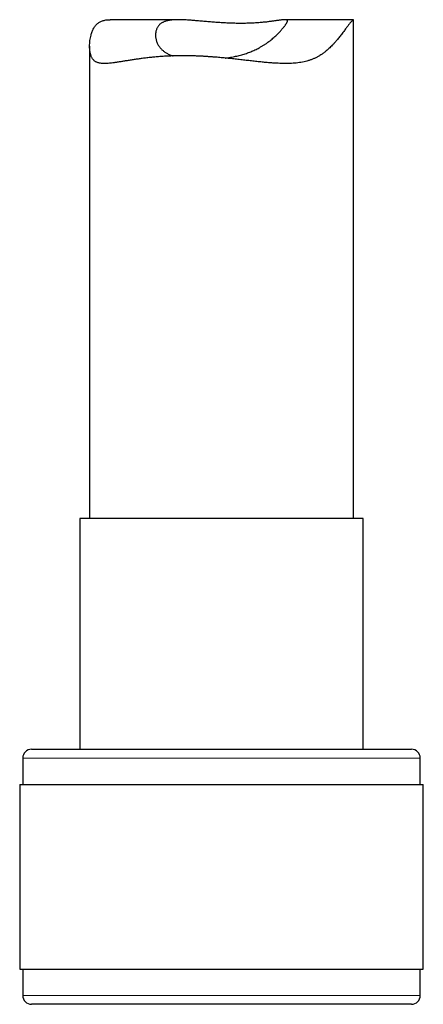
# Model space of a CAD drawing. Header units: millimetres. Extents: x 8 to 727, y 12 to 719.
# Tile 3 of 73: x 181 to 204, y 431 to 487. Entities that reach past the tile are written whole.
import ezdxf

# ---------------------------------------------------------------- set-up
doc = ezdxf.new("R2010")
doc.units = ezdxf.units.MM

msp = doc.modelspace()

# ---------------------------------------------------------------- linework, layer by layer
at = {"color": 7, "linetype": 'Continuous', "lineweight": 30}
for p, q in [((189.919, 486.767), (186.03, 486.767)), ((199.862, 486.767), (195.973, 486.767)), ((199.864, 458.405), (199.864, 486.765)), ((184.864, 485.262), (184.864, 458.405)), ((184.314, 458.405), (184.314, 445.282)), ((200.414, 458.405), (184.314, 458.405)), ((200.414, 445.282), (200.414, 458.405)), ((181.564, 445.282), (203.164, 445.282)), ((181.064, 444.782), (181.064, 443.282)), ((203.664, 443.282), (203.664, 444.782)), ((180.889, 443.282), (180.889, 432.782)), ((180.889, 443.282), (203.839, 443.282)), ((203.839, 432.782), (203.839, 443.282)), ((180.889, 432.782), (203.839, 432.782)), ((181.064, 432.782), (181.064, 431.282)), ((203.664, 431.282), (203.664, 432.782)), ((189.243, 430.782), (181.564, 430.782)), ((203.164, 430.782), (189.243, 430.782))]:
    msp.add_line(p, q, dxfattribs=at)
at = {"color": 252, "linetype": 'Continuous', "lineweight": 0}
for p, q in [((203.664, 444.782), (181.064, 444.782)), ((181.064, 431.282), (189.098, 431.282)), ((189.098, 431.282), (203.664, 431.282))]:
    msp.add_line(p, q, dxfattribs=at)
at = {"color": 7, "linetype": 'Continuous', "lineweight": 30}
for centre, start, end in [((181.564, 444.782), 90, 180), ((203.164, 444.782), 0, 90), ((181.564, 431.282), 180, 270), ((203.164, 431.282), 270, 0)]:
    msp.add_arc(centre, 0.5, start, end, dxfattribs=at)
for points, knots in [([(190.197, 484.716), (190.1, 484.716), (189.906, 484.715), (189.619, 484.708), (189.335, 484.697), (189.054, 484.681), (188.779, 484.661), (188.508, 484.637), (188.242, 484.61), (187.986, 484.58), (187.74, 484.548), (187.504, 484.515), (187.276, 484.481), (187.054, 484.446), (186.841, 484.412), (186.636, 484.379), (186.472, 484.353), (186.345, 484.335), (186.237, 484.32), (186.117, 484.304), (185.988, 484.29), (185.864, 484.281), (185.746, 484.275), (185.636, 484.276), (185.531, 484.283), (185.434, 484.297), (185.349, 484.318), (185.275, 484.344), (185.212, 484.375), (185.154, 484.414), (185.101, 484.46), (185.054, 484.513), (185.012, 484.575), (184.975, 484.645), (184.946, 484.714), (184.925, 484.781), (184.908, 484.844), (184.894, 484.909), (184.882, 484.984), (184.872, 485.07), (184.865, 485.168), (184.863, 485.285), (184.868, 485.422), (184.883, 485.578), (184.908, 485.735), (184.94, 485.874), (184.975, 485.992), (185.01, 486.092), (185.05, 486.187), (185.097, 486.279), (185.149, 486.364), (185.207, 486.442), (185.272, 486.512), (185.343, 486.573), (185.419, 486.625), (185.502, 486.669), (185.591, 486.705), (185.688, 486.732), (185.79, 486.752), (185.9, 486.763), (185.98, 486.768), (186.026, 486.767), (186.03, 486.767)], [0, 0, 0, 0, 0.021208, 0.042455, 0.064007, 0.085559, 0.107273, 0.128988, 0.151011, 0.173075, 0.194283, 0.215525, 0.237034, 0.258543, 0.280196, 0.301848, 0.323781, 0.334768, 0.345755, 0.362413, 0.379091, 0.395945, 0.412798, 0.429756, 0.446714, 0.463882, 0.481086, 0.495209, 0.509355, 0.523702, 0.538049, 0.552514, 0.56698, 0.581661, 0.596369, 0.607076, 0.617783, 0.628518, 0.639253, 0.653752, 0.668253, 0.682752, 0.704617, 0.726482, 0.748549, 0.770639, 0.785558, 0.800487, 0.815541, 0.830595, 0.845738, 0.86088, 0.876213, 0.891583, 0.906504, 0.92146, 0.936673, 0.951886, 0.967234, 0.982583, 0.998184, 1, 1, 1, 1]), ([(192.579, 484.586), (192.583, 484.586), (192.635, 484.593), (192.735, 484.607), (192.879, 484.63), (193.023, 484.657), (193.166, 484.686), (193.308, 484.718), (193.448, 484.754), (193.584, 484.792), (193.716, 484.833), (193.843, 484.876), (193.968, 484.922), (194.091, 484.971), (194.21, 485.023), (194.328, 485.078), (194.442, 485.135), (194.563, 485.201), (194.69, 485.274), (194.82, 485.357), (194.946, 485.442), (195.066, 485.53), (195.181, 485.62), (195.291, 485.712), (195.395, 485.804), (195.488, 485.891), (195.569, 485.971), (195.642, 486.046), (195.71, 486.119), (195.774, 486.191), (195.833, 486.26), (195.888, 486.326), (195.938, 486.389), (195.979, 486.444), (196.013, 486.49), (196.04, 486.53), (196.064, 486.567), (196.083, 486.601), (196.098, 486.631), (196.108, 486.659), (196.114, 486.683), (196.114, 486.704), (196.11, 486.721), (196.102, 486.735), (196.088, 486.747), (196.07, 486.755), (196.046, 486.762), (196.018, 486.766), (195.985, 486.767), (195.947, 486.767), (195.903, 486.764), (195.855, 486.76), (195.802, 486.754), (195.744, 486.747), (195.681, 486.739), (195.613, 486.729), (195.54, 486.719), (195.46, 486.707), (195.374, 486.695), (195.282, 486.682), (195.184, 486.669), (195.08, 486.656), (194.972, 486.643), (194.858, 486.63), (194.74, 486.618), (194.618, 486.607), (194.491, 486.596), (194.36, 486.587), (194.225, 486.579), (194.085, 486.572), (193.943, 486.566), (193.796, 486.561), (193.645, 486.559), (193.495, 486.557), (193.345, 486.558), (193.196, 486.559), (193.045, 486.563), (192.892, 486.567), (192.738, 486.573), (192.582, 486.58), (192.424, 486.589), (192.268, 486.599), (192.115, 486.609), (191.962, 486.62), (191.81, 486.632), (191.658, 486.645), (191.507, 486.658), (191.356, 486.671), (191.206, 486.685), (191.059, 486.698), (190.913, 486.711), (190.771, 486.723), (190.63, 486.734), (190.491, 486.744), (190.355, 486.753), (190.222, 486.76), (190.091, 486.765), (189.967, 486.767), (189.85, 486.767), (189.739, 486.764), (189.631, 486.758), (189.528, 486.749), (189.429, 486.736), (189.334, 486.719), (189.245, 486.698), (189.164, 486.674), (189.093, 486.647), (189.029, 486.618), (188.97, 486.585), (188.914, 486.548), (188.864, 486.508), (188.818, 486.464), (188.777, 486.416), (188.738, 486.36), (188.702, 486.297), (188.671, 486.225), (188.646, 486.149), (188.629, 486.071), (188.617, 485.99), (188.613, 485.906), (188.615, 485.822), (188.624, 485.737), (188.639, 485.652), (188.662, 485.567), (188.691, 485.483), (188.727, 485.401), (188.77, 485.319), (188.822, 485.24), (188.881, 485.163), (188.943, 485.094), (189.007, 485.034), (189.071, 484.98), (189.141, 484.929), (189.216, 484.881), (189.296, 484.836), (189.382, 484.793), (189.474, 484.754), (189.549, 484.725), (189.595, 484.71), (189.607, 484.707)], [0, 0, 0, 0, 0.000566, 0.007467, 0.014464, 0.021461, 0.028509, 0.035558, 0.042706, 0.049868, 0.056652, 0.063447, 0.070325, 0.077203, 0.084125, 0.091046, 0.098047, 0.105058, 0.11397, 0.122901, 0.131882, 0.140879, 0.150052, 0.159241, 0.168475, 0.177725, 0.18538, 0.193044, 0.200791, 0.208537, 0.216332, 0.224126, 0.232022, 0.239937, 0.246229, 0.252531, 0.258917, 0.265303, 0.271735, 0.278167, 0.284688, 0.291221, 0.297513, 0.303816, 0.310199, 0.316583, 0.323009, 0.329435, 0.335941, 0.342458, 0.348995, 0.355542, 0.362164, 0.368785, 0.375446, 0.382107, 0.388841, 0.395586, 0.402759, 0.409944, 0.417219, 0.424494, 0.431817, 0.439141, 0.446558, 0.453988, 0.461382, 0.468789, 0.4763, 0.48381, 0.491377, 0.498944, 0.506619, 0.51431, 0.52154, 0.528783, 0.536124, 0.543465, 0.550859, 0.558253, 0.565748, 0.573257, 0.580473, 0.587701, 0.595022, 0.602343, 0.609714, 0.617084, 0.62455, 0.63203, 0.639415, 0.646814, 0.654314, 0.661814, 0.669371, 0.676927, 0.684593, 0.692274, 0.699466, 0.706672, 0.713993, 0.721314, 0.7287, 0.736086, 0.743599, 0.75113, 0.75762, 0.764121, 0.770716, 0.777311, 0.783957, 0.790602, 0.797343, 0.804095, 0.812325, 0.820572, 0.828935, 0.837298, 0.845716, 0.854134, 0.862654, 0.871187, 0.879698, 0.888221, 0.896781, 0.905354, 0.914082, 0.922826, 0.93162, 0.940433, 0.947441, 0.95446, 0.961567, 0.968675, 0.975832, 0.982989, 0.990243, 0.997512, 1, 1, 1, 1]), ([(199.864, 486.765), (199.864, 486.765), (199.865, 486.768), (199.861, 486.767), (199.853, 486.763), (199.838, 486.752), (199.819, 486.734), (199.793, 486.708), (199.762, 486.676), (199.727, 486.636), (199.687, 486.59), (199.642, 486.536), (199.593, 486.474), (199.539, 486.405), (199.481, 486.327), (199.419, 486.243), (199.349, 486.148), (199.27, 486.042), (199.189, 485.935), (199.112, 485.835), (199.039, 485.743), (198.963, 485.65), (198.876, 485.547), (198.776, 485.434), (198.67, 485.321), (198.569, 485.219), (198.473, 485.129), (198.373, 485.04), (198.257, 484.944), (198.122, 484.842), (197.975, 484.744), (197.831, 484.659), (197.689, 484.586), (197.541, 484.52), (197.386, 484.463), (197.225, 484.414), (197.057, 484.372), (196.883, 484.339), (196.705, 484.314), (196.526, 484.295), (196.345, 484.283), (196.16, 484.277), (195.971, 484.275), (195.778, 484.278), (195.581, 484.286), (195.381, 484.297), (195.151, 484.313), (194.89, 484.335), (194.597, 484.364), (194.298, 484.396), (193.994, 484.43), (193.687, 484.465), (193.376, 484.501), (193.061, 484.536), (192.744, 484.57), (192.428, 484.601), (192.147, 484.626), (191.899, 484.646), (191.686, 484.662), (191.473, 484.676), (191.26, 484.688), (191.047, 484.698), (190.851, 484.705), (190.674, 484.71), (190.514, 484.714), (190.355, 484.716), (190.249, 484.716), (190.197, 484.716)], [0, 0, 0, 0, 0.001394, 0.015367, 0.02934, 0.043407, 0.057475, 0.071729, 0.086012, 0.099804, 0.113625, 0.127653, 0.141681, 0.155825, 0.169968, 0.184309, 0.19867, 0.215735, 0.23282, 0.245689, 0.258558, 0.271447, 0.284337, 0.301421, 0.318517, 0.331669, 0.34482, 0.358001, 0.371181, 0.389122, 0.407095, 0.421898, 0.436727, 0.451789, 0.46685, 0.482052, 0.497255, 0.512707, 0.528191, 0.542994, 0.557822, 0.57281, 0.587798, 0.602866, 0.617934, 0.633146, 0.648375, 0.669672, 0.691008, 0.712633, 0.734258, 0.756033, 0.777809, 0.799875, 0.82198, 0.843773, 0.865606, 0.880375, 0.895148, 0.909918, 0.924806, 0.939698, 0.954587, 0.965928, 0.977269, 0.988634, 1, 1, 1, 1])]:
    msp.add_open_spline(points, degree=3, knots=knots, dxfattribs=at)

doc.saveas('drawing.dxf')
